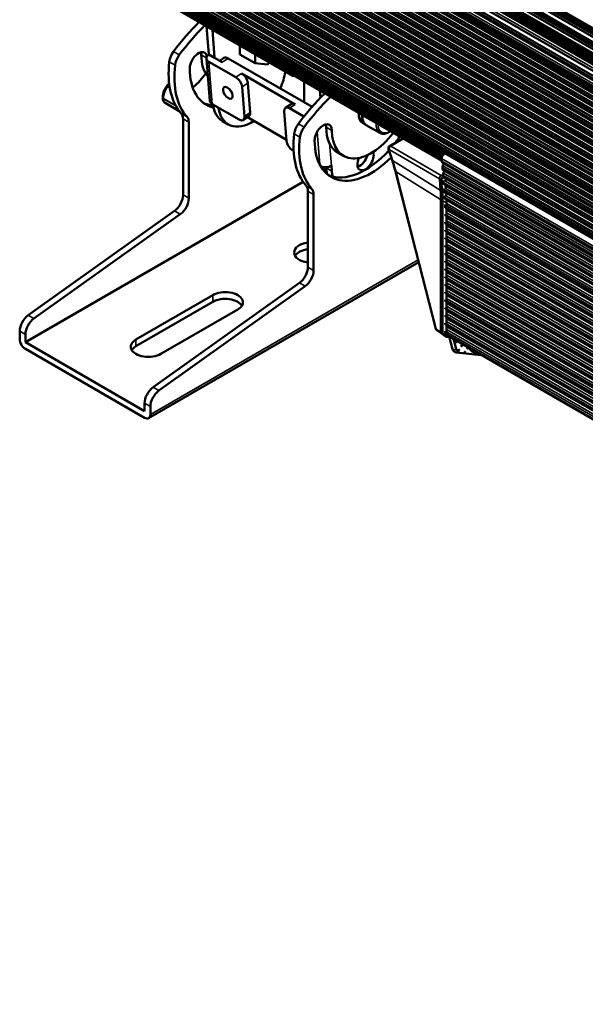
# Paper-space layout 'Sheet_1' of a CAD drawing. Header units: millimetres. Extents: x 0 to 118, y 0 to 118.
# Tile 66 of 206: x 13 to 21, y 83 to 97. Entities that reach past the tile are written whole.
import ezdxf

# ---------------------------------------------------------------- set-up
doc = ezdxf.new("R2010")
doc.units = ezdxf.units.MM
doc.layers.add('Visible (ANSI)', color=7, linetype='Continuous', lineweight=50)
doc.layers.add('Visible Narrow (ANSI)', color=7, linetype='Continuous', lineweight=35)

psp = doc.layouts.new('Sheet_1')

# ---------------------------------------------------------------- linework, layer by layer
at = {"layer": 'Visible (ANSI)'}
for p, q in [((12.66105, 101.60569), (39.96347, 85.84264)), ((39.96416, 85.84883), (12.67163, 101.60618)), ((39.96764, 85.87896), (12.69947, 101.62225)), ((12.71672, 101.63784), (39.97056, 85.90283)), ((12.65148, 101.57273), (39.95961, 85.80638)), ((39.94943, 85.69038), (12.67121, 101.43947)), ((39.95063, 85.70629), (12.68558, 101.44777)), ((12.7028, 101.462), (39.95248, 85.72939)), ((39.95306, 85.73622), (12.709, 101.46558)), ((12.64285, 101.39995), (39.94585, 85.63656)), ((12.65411, 101.43381), (39.94836, 85.67546)), ((39.94248, 85.57058), (12.7028, 101.29742)), ((12.64285, 101.23537), (39.93965, 85.47555)), ((39.9407, 85.52103), (12.66269, 101.27015)), ((12.68335, 101.15334), (39.93915, 85.4172)), ((12.68937, 101.28583), (39.94172, 85.55155)), ((39.93915, 85.32834), (12.63055, 101.09496)), ((12.64062, 101.01594), (39.93915, 85.2551)), ((12.63055, 100.98245), (39.93915, 85.21583)), ((39.93915, 85.10332), (12.63055, 100.86994)), ((12.68335, 100.92833), (39.93915, 85.19218)), ((39.93915, 85.00301), (12.69852, 100.73039)), ((39.93928, 84.9142), (12.64579, 100.67211)), ((12.65582, 100.70541), (39.93915, 84.95374)), ((12.66939, 100.60506), (39.94076, 84.8603)), ((39.93934, 84.91036), (12.71207, 100.63004)), ((39.943, 84.81952), (12.65933, 100.57175)), ((39.95334, 84.71387), (12.66905, 100.46646)), ((12.6791, 100.49977), (39.94851, 84.75615)), ((39.94381, 84.8081), (12.72178, 100.52474)), ((39.96698, 84.5957), (12.68183, 100.34879)), ((12.69188, 100.3821), (39.9621, 84.63802)), ((12.73456, 100.40708), (39.95601, 84.69077)), ((39.98091, 84.47512), (12.69572, 100.22823)), ((12.70578, 100.26154), (39.97602, 84.51744)), ((39.96993, 84.57019), (12.74846, 100.28652)), ((12.76235, 100.16595), (39.98385, 84.44961)), ((39.99483, 84.35455), (12.70961, 100.10767)), ((12.71967, 100.14098), (39.98994, 84.39686)), ((12.73328, 100.02026), (40.00391, 84.27594)), ((39.99781, 84.32869), (12.77596, 100.04523)), ((40.00879, 84.23362), (12.72323, 99.98695)), ((12.7469, 99.89954), (40.01787, 84.15501)), ((40.01178, 84.20777), (12.78958, 99.92451)), ((40.02276, 84.1127), (12.73684, 99.86623)), ((40.03675, 83.99153), (12.75039, 99.74531)), ((12.76075, 99.77879), (40.0318, 84.03433)), ((40.02577, 84.08659), (12.80312, 99.80359)), ((40.05068, 83.87085), (12.76407, 99.62479)), ((12.77413, 99.65809), (40.0458, 83.91317)), ((40.0397, 83.96592), (12.81681, 99.68307)), ((40.06464, 83.74993), (12.77769, 99.50406)), ((12.78774, 99.53737), (40.05976, 83.79224)), ((40.05367, 83.845), (12.83042, 99.56235)), ((12.84598, 99.44275), (40.06735, 83.72649)), ((40.07833, 83.63142), (12.79325, 99.38447)), ((12.80331, 99.41778), (40.07344, 83.67373)), ((12.81443, 99.30365), (40.08677, 83.55833)), ((40.08068, 83.61109), (12.8571, 99.32862)), ((40.09165, 83.51602), (12.80437, 99.27034)), ((12.87485, 99.17197), (40.09879, 83.45422)), ((40.10977, 83.35916), (12.82212, 99.11369)), ((12.83217, 99.147), (40.10488, 83.40147)), ((12.84413, 99.04139), (40.11709, 83.29571)), ((12.8868, 99.06636), (40.111, 83.34846)), ((40.12198, 83.2534), (12.83407, 99.00808)), ((40.13419, 83.14765), (12.84603, 98.90248)), ((12.85609, 98.93579), (40.1293, 83.18997)), ((12.89877, 98.96076), (40.12321, 83.24272)), ((40.14814, 83.0268), (12.85971, 98.78179)), ((12.86976, 98.8151), (40.14326, 83.06912)), ((12.91244, 98.84007), (40.13717, 83.12187)), ((12.9244, 98.73447), (40.14938, 83.01612)), ((40.16035, 82.92106), (12.87167, 98.67619)), ((12.88173, 98.7095), (40.15547, 82.96337)), ((12.89369, 98.60389), (40.16768, 82.85763)), ((40.16159, 82.91038), (12.93637, 98.62887)), ((40.17256, 82.81531), (12.88363, 98.57059)), ((40.17298, 82.81172), (12.98624, 98.50798)), ((40.17304, 82.81118), (13.07707, 98.45504)), ((40.17607, 82.78563), (13.07032, 98.43514)), ((18.79288, 95.09926), (13.07048, 98.40309)), ((18.76011, 95.08604), (13.07065, 98.37085)), ((18.74419, 95.06329), (13.07082, 98.33881)), ((18.73715, 95.03539), (13.07098, 98.30675)), ((40.1772, 82.77683), (13.07724, 98.42299)), ((18.77971, 95.09873), (13.0774, 98.39096)), ((18.75538, 95.08085), (13.07757, 98.35894)), ((18.74147, 95.05688), (13.07774, 98.32684)), ((13.07595, 98.2663), (18.74009, 94.99611)), ((13.07706, 98.29617), (18.73756, 95.02808)), ((16.57808, 96.22818), (13.37661, 98.07655)), ((15.33221, 96.94748), (15.36458, 96.53889)), ((15.4481, 96.49067), (15.41572, 96.89926)), ((15.81121, 96.54088), (15.81121, 96.67093)), ((15.33036, 96.48134), (15.37888, 95.86889)), ((15.36458, 96.53889), (15.4481, 96.49067)), ((15.4481, 96.49067), (15.55945, 96.42638)), ((15.52289, 96.44749), (15.58363, 96.48869)), ((15.64265, 96.48282), (16.85938, 95.78034)), ((16.03393, 96.4123), (15.81121, 96.54088)), ((16.03393, 96.4123), (16.03393, 96.54235)), ((15.3649, 96.43423), (15.75464, 96.20921)), ((16.21488, 96.39613), (16.03393, 96.4123)), ((16.23779, 96.42464), (16.21488, 96.39613)), ((15.83784, 96.26565), (16.61733, 95.81561)), ((16.574, 96.27729), (16.574, 96.27716)), ((16.574, 96.2467), (16.574, 96.23719)), ((16.58792, 96.22916), (16.59616, 96.23391)), ((16.62254, 96.24914), (16.62264, 96.2492)), ((16.74382, 96.17924), (16.74382, 96.17912)), ((15.13039, 96.06209), (15.14223, 96.07158)), ((15.84544, 96.06913), (15.87941, 95.64041)), ((15.96261, 95.69685), (15.92864, 96.12557)), ((16.74382, 96.14866), (16.74382, 95.84706)), ((16.97082, 96.04818), (16.97083, 96.04805)), ((16.97336, 96.01613), (16.98151, 95.91327)), ((17.05434, 95.99984), (17.05433, 95.99997)), ((14.73028, 95.83769), (14.93389, 95.72014)), ((15.80317, 95.59676), (15.41343, 95.82178)), ((16.4751, 95.76505), (16.5583, 95.82149)), ((16.53413, 95.75917), (16.74161, 95.63939)), ((14.98997, 94.50453), (14.98997, 95.60524)), ((15.8622, 95.59089), (15.9454, 95.64733)), ((16.49047, 95.30443), (15.92294, 95.63209)), ((16.49186, 95.28681), (16.45789, 95.71552)), ((15.07349, 94.45631), (15.07349, 95.55702)), ((15.64507, 95.52615), (15.56156, 95.57436)), ((17.63198, 95.52374), (17.59022, 95.54785)), ((17.84077, 95.4032), (17.6459, 95.51571)), ((17.90704, 95.50766), (17.90718, 95.50745)), ((17.9243, 95.49757), (17.92427, 95.49771)), ((17.94406, 95.48616), (17.94417, 95.48622)), ((17.98471, 95.2134), (18.17422, 95.32281)), ((18.2006, 95.33804), (18.20071, 95.3381)), ((18.01885, 95.01079), (17.96703, 95.1669)), ((16.59274, 95.14091), (16.58266, 95.14673)), ((17.23112, 95.11873), (17.31463, 95.07052)), ((18.73728, 95.03156), (18.74062, 94.98943)), ((34.38631, 86.09695), (18.79655, 95.0977)), ((17.06323, 94.88354), (17.0246, 94.86124)), ((17.06144, 94.9045), (17.06215, 94.89553)), ((17.14566, 94.84731), (17.13912, 94.92993)), ((18.74062, 94.98943), (34.33038, 85.98868)), ((18.74911, 94.88225), (18.74787, 94.89796)), ((34.33834, 85.97433), (18.74858, 94.97508)), ((18.74911, 94.88225), (34.33887, 85.8815)), ((18.65091, 92.56596), (18.06784, 94.84371)), ((18.7576, 94.77507), (18.75636, 94.79078)), ((34.34683, 85.86715), (18.75707, 94.8679)), ((18.7576, 94.77507), (34.34736, 85.77432)), ((34.35532, 85.75997), (18.76556, 94.76072)), ((16.73132, 94.69191), (12.70718, 92.36858)), ((18.73277, 94.72106), (18.7457, 94.55781)), ((18.7661, 94.66789), (18.76485, 94.6836)), ((18.7661, 94.66789), (34.35585, 85.66714)), ((18.79656, 94.58642), (18.79206, 94.64329)), ((34.34285, 85.6649), (18.79354, 94.64229)), ((16.79949, 93.4598), (16.79949, 94.56051)), ((16.88301, 93.41158), (16.88301, 94.51229)), ((18.77459, 94.56072), (18.77334, 94.57642)), ((18.77459, 94.56072), (34.36434, 85.55997)), ((18.80138, 94.52567), (18.80055, 94.53611)), ((34.35134, 85.55772), (18.80203, 94.53512)), ((18.751, 94.42079), (18.751, 92.50027)), ((18.78719, 94.3165), (18.78719, 94.33151)), ((18.80668, 94.38864), (18.80668, 94.35217)), ((18.80668, 94.32026), (18.80668, 92.46813)), ((34.35698, 85.45219), (18.81053, 94.42794)), ((14.86704, 94.27392), (12.7466, 92.76163)), ((12.83011, 92.71341), (14.95055, 94.22571)), ((18.78719, 94.20399), (18.78719, 94.22006)), ((34.35746, 85.31368), (18.81483, 94.28722)), ((34.35746, 85.20117), (18.81483, 94.17471)), ((18.78719, 94.09148), (18.78719, 94.10755)), ((34.35746, 85.08866), (18.81483, 94.0622)), ((18.78719, 93.97897), (18.78719, 93.99504)), ((18.78719, 93.86646), (18.78719, 93.88253)), ((34.35746, 84.97615), (18.81483, 93.94969)), ((18.78719, 93.75395), (18.78719, 93.77002)), ((34.35746, 84.86364), (18.81483, 93.83718)), ((18.78719, 93.64144), (18.78719, 93.65751)), ((34.35746, 84.75114), (18.81483, 93.72468)), ((34.35746, 84.63863), (18.81483, 93.61217)), ((14.49225, 91.26978), (18.40451, 93.52852)), ((18.78719, 93.52893), (18.78719, 93.545)), ((34.35746, 84.52612), (18.81483, 93.49966)), ((18.78719, 93.41642), (18.78719, 93.43249)), ((18.78719, 93.30391), (18.78719, 93.31998)), ((34.35746, 84.41361), (18.81483, 93.38715)), ((16.67656, 93.22919), (14.55612, 91.7169)), ((14.63964, 91.66868), (16.76008, 93.18098)), ((18.78719, 93.1914), (18.78719, 93.20747)), ((34.35746, 84.3011), (18.81483, 93.27464)), ((34.35746, 84.18859), (18.81483, 93.16213)), ((14.30792, 92.40876), (15.42147, 93.05167)), ((18.78719, 93.07889), (18.78719, 93.09497)), ((34.35746, 84.07608), (18.81483, 93.04962)), ((14.30792, 92.31232), (15.42147, 92.95523)), ((18.78719, 92.96638), (18.78719, 92.98246)), ((34.35746, 83.96357), (18.81483, 92.93711)), ((15.78338, 92.84272), (14.66982, 92.19981)), ((18.78719, 92.85387), (18.78719, 92.86995)), ((18.78719, 92.74136), (18.78719, 92.75744)), ((34.35746, 83.85106), (18.81483, 92.8246)), ((18.78719, 92.62886), (18.78719, 92.64493)), ((34.35746, 83.73855), (18.81483, 92.71209)), ((34.35746, 83.62604), (18.81483, 92.59958)), ((12.62367, 92.41679), (12.62367, 92.53103)), ((12.70718, 92.36858), (12.70718, 92.48281)), ((18.66734, 92.54288), (18.73028, 92.50129)), ((18.75915, 92.48225), (18.81483, 92.4501)), ((18.78719, 92.50027), (18.78719, 92.53242)), ((34.35746, 83.49746), (18.81483, 92.471)), ((18.83451, 92.45205), (18.84108, 92.45584)), ((14.43319, 91.37206), (12.70718, 92.36858)), ((18.89693, 92.26932), (18.85311, 92.43464)), ((18.95186, 92.26069), (18.91081, 92.41558)), ((18.95259, 92.37002), (18.95338, 92.36989)), ((18.95485, 92.38441), (18.95564, 92.38429)), ((19.02502, 92.31232), (19.0258, 92.3122)), ((19.02728, 92.32671), (19.02806, 92.32659)), ((12.70718, 92.27214), (14.43319, 91.27563)), ((18.99536, 92.21492), (18.94042, 92.22354)), ((18.98418, 92.24839), (18.98497, 92.24827)), ((18.98645, 92.26278), (18.98723, 92.26266)), ((19.30877, 92.18162), (18.9975, 92.21463)), ((19.07139, 92.21729), (19.07217, 92.21717)), ((19.07365, 92.23168), (19.07444, 92.23156)), ((19.11086, 92.27909), (19.11165, 92.27897)), ((19.11312, 92.29348), (19.11391, 92.29336)), ((14.43319, 91.37206), (14.43319, 91.4863)), ((14.51671, 91.32385), (14.51671, 91.43808))]:
    psp.add_line(p, q, dxfattribs=at)
for centre, start, end in [((18.0044, 95.1793), 120, 198.362183), ((18.68905, 92.57573), 194.358662, 236.538708), ((18.75199, 92.53413), 236.538708, 269.218171)]:
    psp.add_arc(centre, 0.03937, start, end, dxfattribs=at)
for centre, major_axis, ratio, start_param, end_param in [((15.82513, 95.44081), (-1.24857, -2.16259), 0.57735027, 4.27472282, 4.51029841), ((15.90865, 95.39259), (1.24857, 2.16259), 0.57735027, 1.13313017, 1.36870575), ((15.21268, 96.41238), (0.08858, 0.15343), 0.57735027, 5.66970688, 8.6393798), ((14.92925, 96.49118), (-0.09843, -0.17048), 0.57735027, 4.51029841, 5.35757936), ((15.01277, 96.44296), (0.09843, 0.17048), 0.57735027, 1.36870575, 2.21598671), ((15.12916, 96.4606), (-0.08858, -0.15343), 0.57735027, 2.35619449, 2.65070998), ((15.82513, 96.86242), (-0.40354, -0.69896), 0.57735027, 5.49778714, 6.08774017), ((15.4481, 96.49067), (-0.11774, -0.00933), 0.62547267, 5.45017559, 7.02097192), ((15.64993, 96.39095), (-0.06631, 0.09774), 0.52483389, 5.45780059, 6.28318531), ((15.82513, 96.86242), (-0.73819, -1.27858), 0.57735027, 5.35757936, 6.10097855), ((15.90865, 96.8142), (-0.73819, -1.27858), 0.57735027, 5.35757936, 6.10097855), ((15.90865, 96.8142), (-0.58071, -1.00582), 0.57735027, 5.49778714, 6.44866051), ((15.06267, 96.49899), (0.29528, 0.51143), 0.57735027, 4.11868995, 4.58733111), ((15.76192, 96.11734), (0.06631, -0.09774), 0.52483389, 0.74541161, 2.31620793), ((15.84512, 96.17378), (-0.06631, 0.09774), 0.52483389, 3.88700426, 5.45780059), ((15.99217, 96.12733), (-0.34709, -0.60118), 0.57735027, 1.76373365, 2.15055992), ((16.58792, 96.24523), (-0.00984, -0.01705), 0.57735027, 5.49778714, 7.06858347), ((14.77649, 96.04407), (-0.03176, 0.02326), 0.59745732, 6.28316157, 6.2831744), ((15.72291, 96.03979), (-0.05525, 0.08145), 0.52483389, 1.33838241, 1.80321024), ((14.73493, 95.91856), (-0.03937, 0.00008), 0.57597444, 6.28317247, 6.28318529), ((14.73493, 95.91489), (-0.03937, -0.00008), 0.57872282, 6.28318509, 6.28319736), ((17.63466, 94.39608), (-1.24857, -2.16259), 0.57735027, 4.26852253, 4.51029841), ((17.71818, 94.34786), (1.24857, 2.16259), 0.57735027, 1.12692988, 1.36870575), ((17.63466, 94.39608), (-1.24857, -2.16259), 0.57735027, 4.25674474, 4.25679222), ((17.71818, 94.34786), (1.24857, 2.16259), 0.57735027, 1.11515208, 1.11519956), ((15.00667, 95.84177), (-0.07087, -0.12274), 0.57735027, 5.79226048, 6.254429), ((15.82513, 96.86242), (-0.58071, -1.00582), 0.57735027, 0.07197128, 0.27562902), ((15.49663, 95.87822), (-0.11774, -0.00933), 0.62547267, 0, 0.73778661), ((15.90865, 96.17555), (-0.34709, -0.60118), 0.57735027, 5.63640831, 6.28318531), ((15.99217, 96.12733), (-0.34709, -0.60118), 0.57735027, 5.63640831, 7.12287483), ((16.54141, 95.66731), (-0.06631, 0.09774), 0.52483389, 5.45780059, 7.02859691), ((16.62461, 95.72375), (-0.06631, 0.09774), 0.52483389, 5.45780059, 6.28318531), ((14.85077, 95.52487), (0.09843, 0.17048), 0.57735027, 5.49778714, 6.10097855), ((14.93429, 95.47666), (0.09843, 0.17048), 0.57735027, 5.49778714, 6.10097855), ((15.79589, 95.68863), (0.06631, -0.09774), 0.52483389, 5.45780059, 7.02859691), ((15.87909, 95.74507), (0.06631, -0.09774), 0.52483389, 0, 0.74541161), ((17.71818, 95.76947), (-0.12795, -0.22162), 0.57735027, 5.38179976, 6.28318531), ((17.71818, 95.76947), (-0.12795, -0.22162), 0.57735027, 5.25576121, 5.25624734), ((17.75993, 95.74536), (-0.12795, -0.22162), 0.57735027, 5.38179976, 6.33565912), ((17.75993, 95.74536), (0.12795, 0.22162), 0.57735027, 2.11416856, 2.11465469), ((16.73878, 95.44645), (-0.09843, -0.17048), 0.57735027, 4.51029841, 5.35757936), ((16.82229, 95.39823), (0.09843, 0.17048), 0.57735027, 1.36870575, 2.21598671), ((17.0222, 95.36765), (0.08858, 0.15343), 0.57735027, 5.49778714, 8.6393798), ((17.00707, 95.59059), (-0.11774, -0.00933), 0.62547267, 1.80395753, 1.97486397), ((16.93869, 95.41587), (-0.08858, -0.15343), 0.57735027, 2.35619449, 2.65070998), ((17.63466, 95.81769), (-0.40354, -0.69896), 0.57735027, 5.49778714, 6.28318531), ((17.63466, 95.81769), (-0.73819, -1.27858), 0.57735027, 5.35757936, 6.10097855), ((17.71818, 95.76947), (-0.73819, -1.27858), 0.57735027, 5.35757936, 6.10097855), ((17.71818, 95.76947), (-0.40354, -0.69896), 0.57735027, 5.49778714, 7.65593806), ((17.71818, 95.76947), (-0.40354, -0.69896), 0.57735027, 1.40598439, 1.40611812), ((17.63466, 95.81769), (-0.58071, -1.00582), 0.57735027, 1.33951196, 1.43364108), ((17.63466, 95.17904), (-0.34709, -0.60118), 0.57735027, 2.11900612, 2.17486796), ((17.63466, 95.17904), (-0.34709, -0.60118), 0.57735027, 2.22181703, 2.22200985), ((17.63466, 95.81769), (-0.58071, -1.00582), 0.57735027, 1.45653533, 1.4566276), ((16.57538, 95.23859), (-0.06631, 0.09774), 0.52483389, 0.74541161, 2.31620793), ((17.71818, 95.76947), (-0.58071, -1.00582), 0.57735027, 5.49778714, 7.42730632), ((17.63466, 95.81769), (-0.58071, -1.00582), 0.57735027, 0.07197128, 1.21001921), ((17.63466, 95.01405), (-0.08366, -0.14491), 0.57735027, 4.8602646, 9.00584691), ((17.55114, 95.06227), (-0.08366, -0.14491), 0.57735027, 0.52259932, 2.01968104), ((18.77195, 95.05508), (0.02461, 0.04262), 0.57735027, 0, 2.44346095), ((17.0556, 94.97815), (0.11774, 0.00933), 0.62547267, 4.04905647, 5.45017559), ((17.55114, 95.22725), (-0.34709, -0.60118), 0.57735027, 5.58505361, 5.75979614), ((18.76826, 95.00918), (-0.01969, -0.0341), 0.57735027, 5.61584489, 6.28318531), ((18.7756, 94.91677), (-0.01969, -0.0341), 0.57735027, 4.73036929, 5.58505361), ((18.77676, 94.902), (-0.01969, -0.0341), 0.57735027, 5.61584489, 6.28318531), ((18.73553, 94.93827), (0.01969, 0.0341), 0.57735027, 4.7303693, 6.06111357), ((17.63466, 95.17904), (0.34709, 0.60118), 0.57735027, 2.44346095, 2.59338287), ((18.7605, 94.73987), (-0.01969, -0.0341), 0.57735027, 4.00157542, 5.58505361), ((18.78409, 94.80959), (-0.01969, -0.0341), 0.57735027, 4.73036929, 5.58505361), ((18.78525, 94.79482), (-0.01969, -0.0341), 0.57735027, 5.61584489, 6.28318531), ((18.74402, 94.83109), (0.01969, 0.0341), 0.57735027, 4.73036929, 6.06111357), ((18.75251, 94.72391), (0.01969, 0.0341), 0.57735027, 5.35219063, 6.06111357), ((16.6603, 94.48014), (0.09843, 0.17048), 0.57735027, 5.49778714, 6.10097855), ((16.74382, 94.43193), (0.09843, 0.17048), 0.57735027, 5.49778714, 6.10097855), ((18.79258, 94.70241), (-0.01969, -0.0341), 0.57735027, 4.94053527, 5.58505361), ((18.79374, 94.68764), (-0.01969, -0.0341), 0.57735027, 5.61584489, 6.20462339), ((18.80108, 94.59524), (-0.01969, -0.0341), 0.57735027, 4.9663006, 5.58505361), ((18.81618, 94.70773), (0.01969, 0.0341), 0.57735027, 1.42573378, 2.26880787), ((14.85077, 94.42416), (-0.09843, -0.17048), 0.57735027, 0.90250691, 2.35619449), ((14.93429, 94.37594), (0.09843, 0.17048), 0.57735027, 4.04409956, 5.49778714), ((17.35905, 93.61715), (-0.98425, -1.70477), 0.57735027, 2.35619449, 2.44346095), ((18.80223, 94.58046), (-0.01969, -0.0341), 0.57735027, 5.61584489, 6.20462339), ((18.80957, 94.48806), (-0.01969, -0.0341), 0.57735027, 5.00911126, 5.5850121), ((17.39525, 93.52788), (-0.98425, -1.70477), 0.57735027, 2.43430381, 2.44392152), ((18.81072, 94.47328), (-0.01969, -0.0341), 0.57735027, 5.58561111, 6.02565722), ((17.41473, 93.58501), (0.98425, 1.70477), 0.57735027, 5.55401878, 5.58505361), ((18.81482, 94.37542), (-0.01969, -0.0341), 0.57735027, 5.37470794, 5.50891331), ((17.39525, 93.52788), (0.98425, 1.70477), 0.57735027, 5.49778714, 5.51495745), ((17.41473, 93.58501), (0.98425, 1.70477), 0.57735027, 5.49778714, 5.52492266), ((16.85517, 93.67047), (-0.25591, 0), 0.57735027, 4.93171447, 7.63465615), ((16.85517, 93.57403), (-0.25591, 0), 0.57735027, 4.93171447, 5.95073836), ((16.6603, 93.37943), (-0.09843, -0.17048), 0.57735027, 0.90250691, 2.35619449), ((16.74382, 93.33121), (0.09843, 0.17048), 0.57735027, 4.04409956, 5.49778714), ((15.60242, 92.94719), (0.25591, 0), 0.57735027, 5.49778714, 8.6393798), ((15.60242, 92.85076), (0.25591, 0), 0.57735027, 0.33244695, 2.35619449), ((12.76286, 92.61139), (-0.09843, -0.17048), 0.57735027, 4.04409956, 5.49778714), ((12.84638, 92.56318), (0.09843, 0.17048), 0.57735027, 0.90250691, 2.35619449), ((18.77884, 92.51635), (-0.01969, -0.0341), 0.57735027, 5.49778714, 6.28318531), ((18.83451, 92.4842), (-0.01969, -0.0341), 0.57735027, 5.49778714, 7.06858347), ((18.90882, 92.46666), (-0.01222, -0.07779), 0.73999721, 5.03612599, 5.24927454), ((12.70718, 92.36858), (-0.05906, 0.10229), 0.57735027, 0.78539816, 2.35619449), ((14.48887, 92.30428), (-0.25591, 0), 0.57735027, 5.49778714, 8.6393798), ((14.48887, 92.20785), (-0.25591, 0), 0.57735027, 5.49778714, 5.95073836), ((18.95372, 92.37721), (0.00113, 0.0072), 0.73999721, 0, 3.14159265), ((19.02615, 92.31952), (0.00113, 0.0072), 0.73999721, 0, 3.14159265), ((18.95264, 92.30133), (-0.01222, -0.07779), 0.73999721, 5.24927454, 6.28318531), ((19.00758, 92.2927), (-0.01222, -0.07779), 0.73999721, 5.24927454, 6.3202918), ((18.98531, 92.25559), (0.00113, 0.0072), 0.73999721, 0, 3.14159265), ((19.07252, 92.22449), (0.00113, 0.0072), 0.73999721, 0, 3.14159265), ((19.11199, 92.28629), (0.00113, 0.0072), 0.73999721, 0, 3.14159265), ((19.36168, 92.59164), (-0.06415, -0.40838), 0.73999721, 5.66354579, 6.3202918), ((19.36168, 92.59164), (-0.06415, -0.40838), 0.73999721, 0.03710649, 0.06409347), ((14.57239, 91.56666), (-0.09843, -0.17048), 0.57735027, 4.04409956, 5.49778714), ((14.6559, 91.51845), (0.09843, 0.17048), 0.57735027, 0.90250691, 2.35619449), ((14.43319, 91.37206), (0.05906, -0.10229), 0.57735027, 5.49778714, 7.06858347)]:
    psp.add_ellipse(centre, major_axis=major_axis, ratio=ratio, start_param=start_param, end_param=end_param, dxfattribs=at)
psp.add_ellipse((15.63971, 95.98335), major_axis=(0.05525, -0.08145), ratio=0.52483389, dxfattribs=at)
for points, knots in [([(14.69555, 95.91864), (14.69558, 95.93289), (14.69737, 95.9484), (14.70352, 95.97802), (14.7077, 95.99247), (14.71762, 96.01931), (14.7234, 96.03207), (14.7344, 96.05213), (14.73943, 96.0601), (14.74473, 96.06734)], [0, 0, 0, 0, 0.123664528, 0.123664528, 0.235352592, 0.235352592, 0.342704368, 0.342704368, 0.421834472, 0.421834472, 0.421834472, 0.421834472]), ([(14.74473, 96.06734), (14.7521, 96.0774), (14.75957, 96.08743), (14.77406, 96.10656), (14.78106, 96.11566), (14.78814, 96.12474)], [2.8641107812, 2.8641107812, 2.8641107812, 2.8641107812, 2.8793131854, 2.8793131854, 2.8931904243, 2.8931904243, 2.8931904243, 2.8931904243]), ([(14.69555, 95.91864), (14.69555, 95.91839), (14.69555, 95.91813), (14.69555, 95.91762), (14.69555, 95.91736), (14.69555, 95.91685), (14.69555, 95.9166), (14.69555, 95.91609), (14.69555, 95.91583), (14.69555, 95.91532), (14.69555, 95.91506), (14.69555, 95.91481)], [3.13921248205, 3.13921248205, 3.13921248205, 3.13921248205, 3.14016455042, 3.14016455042, 3.14111661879, 3.14111661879, 3.14206868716, 3.14206868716, 3.14302075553, 3.14302075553, 3.14397282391, 3.14397282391, 3.14397282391, 3.14397282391]), ([(14.73028, 95.83769), (14.72386, 95.84139), (14.71823, 95.84639), (14.70901, 95.85785), (14.70541, 95.86445), (14.69922, 95.88038), (14.69719, 95.89013), (14.69578, 95.90508), (14.69557, 95.90988), (14.69555, 95.91481)], [0, 0, 0, 0, 0.068614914, 0.068614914, 0.140335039, 0.140335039, 0.234415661, 0.234415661, 0.277227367, 0.277227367, 0.277227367, 0.277227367]), ([(17.6459, 95.51571), (17.63217, 95.52363), (17.62045, 95.53492), (17.60165, 95.5632), (17.59492, 95.58051), (17.5872, 95.61862), (17.58623, 95.63948), (17.58796, 95.66129)], [5.497787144, 5.497787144, 5.497787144, 5.497787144, 5.776756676, 5.776756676, 6.076761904, 6.076761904, 6.378764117, 6.378764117, 6.378764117, 6.378764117]), ([(17.99582, 95.42581), (17.97765, 95.41331), (17.95896, 95.40367), (17.92026, 95.39079), (17.9002, 95.38811), (17.8668, 95.39176), (17.85302, 95.39612), (17.84077, 95.4032)], [4.616810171, 4.616810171, 4.616810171, 4.616810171, 4.9211639, 4.9211639, 5.248826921, 5.248826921, 5.497787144, 5.497787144, 5.497787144, 5.497787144]), ([(18.96139, 92.37904), (18.96159, 92.37829), (18.96166, 92.37756), (18.9616, 92.37606), (18.96145, 92.3753), (18.9609, 92.37381), (18.9605, 92.37307), (18.95941, 92.37177), (18.95877, 92.3712), (18.95729, 92.37036), (18.95651, 92.37006), (18.95493, 92.36979), (18.95414, 92.36977), (18.95338, 92.36989)], [3.14158513, 3.14158513, 3.14158513, 3.14158513, 3.52256099, 3.52256099, 3.94409887, 3.94409887, 4.36167493, 4.36167493, 4.71622482, 4.71622482, 5.00380889, 5.00380889, 5.24927454, 5.24927454, 5.24927454, 5.24927454]), ([(18.95564, 92.38429), (18.95628, 92.38418), (18.95691, 92.38399), (18.95806, 92.38346), (18.95858, 92.38313), (18.95948, 92.38238), (18.95986, 92.38198), (18.96048, 92.38114), (18.96074, 92.38072), (18.96113, 92.37987), (18.96128, 92.37946), (18.96139, 92.37904)], [2.10768188, 2.10768188, 2.10768188, 2.10768188, 2.31446253, 2.31446253, 2.52124318, 2.52124318, 2.72802383, 2.72802383, 2.93480448, 2.93480448, 3.14158513, 3.14158513, 3.14158513, 3.14158513]), ([(19.03382, 92.32135), (19.03402, 92.32059), (19.03409, 92.31986), (19.03403, 92.31837), (19.03388, 92.3176), (19.03333, 92.31611), (19.03293, 92.31537), (19.03184, 92.31408), (19.0312, 92.31351), (19.02972, 92.31267), (19.02894, 92.31237), (19.02735, 92.31209), (19.02657, 92.31208), (19.0258, 92.3122)], [3.14158513, 3.14158513, 3.14158513, 3.14158513, 3.52256099, 3.52256099, 3.94409887, 3.94409887, 4.36167493, 4.36167493, 4.71622482, 4.71622482, 5.00380889, 5.00380889, 5.24927454, 5.24927454, 5.24927454, 5.24927454]), ([(19.02806, 92.32659), (19.02871, 92.32649), (19.02934, 92.3263), (19.03049, 92.32577), (19.03101, 92.32543), (19.0319, 92.32469), (19.03228, 92.32428), (19.03291, 92.32345), (19.03316, 92.32302), (19.03356, 92.32218), (19.03371, 92.32176), (19.03382, 92.32135)], [2.10768188, 2.10768188, 2.10768188, 2.10768188, 2.31446253, 2.31446253, 2.52124318, 2.52124318, 2.72802383, 2.72802383, 2.93480448, 2.93480448, 3.14158512, 3.14158512, 3.14158512, 3.14158512]), ([(18.99299, 92.25742), (18.99319, 92.25666), (18.99326, 92.25593), (18.9932, 92.25443), (18.99305, 92.25367), (18.99249, 92.25218), (18.99209, 92.25144), (18.99101, 92.25014), (18.99037, 92.24957), (18.98889, 92.24873), (18.98811, 92.24843), (18.98652, 92.24816), (18.98574, 92.24815), (18.98497, 92.24827)], [3.14158512, 3.14158512, 3.14158512, 3.14158512, 3.52256099, 3.52256099, 3.94409887, 3.94409887, 4.36167493, 4.36167493, 4.71622481, 4.71622481, 5.00380888, 5.00380888, 5.24927454, 5.24927454, 5.24927454, 5.24927454]), ([(18.98723, 92.26266), (18.98788, 92.26256), (18.98851, 92.26236), (18.98966, 92.26183), (18.99017, 92.2615), (18.99107, 92.26075), (18.99145, 92.26035), (18.99208, 92.25952), (18.99233, 92.25909), (18.99273, 92.25825), (18.99288, 92.25783), (18.99299, 92.25742)], [2.10768188, 2.10768188, 2.10768188, 2.10768188, 2.31446253, 2.31446253, 2.52124318, 2.52124318, 2.72802383, 2.72802383, 2.93480448, 2.93480448, 3.14158513, 3.14158513, 3.14158513, 3.14158513]), ([(19.08019, 92.22632), (19.08039, 92.22556), (19.08046, 92.22483), (19.0804, 92.22333), (19.08025, 92.22257), (19.0797, 92.22108), (19.0793, 92.22034), (19.07821, 92.21905), (19.07757, 92.21847), (19.07609, 92.21763), (19.07531, 92.21733), (19.07373, 92.21706), (19.07294, 92.21705), (19.07217, 92.21717)], [3.14158513, 3.14158513, 3.14158513, 3.14158513, 3.52256099, 3.52256099, 3.94409887, 3.94409887, 4.36167493, 4.36167493, 4.71622482, 4.71622482, 5.00380889, 5.00380889, 5.24927454, 5.24927454, 5.24927454, 5.24927454]), ([(19.07444, 92.23156), (19.07508, 92.23146), (19.07571, 92.23126), (19.07686, 92.23073), (19.07738, 92.2304), (19.07828, 92.22966), (19.07866, 92.22925), (19.07928, 92.22842), (19.07954, 92.22799), (19.07993, 92.22715), (19.08008, 92.22673), (19.08019, 92.22632)], [2.10768188, 2.10768188, 2.10768188, 2.10768188, 2.31446253, 2.31446253, 2.52124318, 2.52124318, 2.72802383, 2.72802383, 2.93480448, 2.93480448, 3.14158512, 3.14158512, 3.14158512, 3.14158512]), ([(19.11966, 92.28812), (19.11987, 92.28736), (19.11993, 92.28663), (19.11987, 92.28514), (19.11972, 92.28437), (19.11917, 92.28288), (19.11877, 92.28214), (19.11768, 92.28085), (19.11704, 92.28028), (19.11557, 92.27944), (19.11479, 92.27914), (19.1132, 92.27886), (19.11241, 92.27885), (19.11165, 92.27897)], [3.14158513, 3.14158513, 3.14158513, 3.14158513, 3.52256099, 3.52256099, 3.94409887, 3.94409887, 4.36167493, 4.36167493, 4.71622482, 4.71622482, 5.00380889, 5.00380889, 5.24927454, 5.24927454, 5.24927454, 5.24927454]), ([(19.11391, 92.29336), (19.11455, 92.29326), (19.11518, 92.29307), (19.11633, 92.29254), (19.11685, 92.2922), (19.11775, 92.29146), (19.11813, 92.29105), (19.11876, 92.29022), (19.11901, 92.28979), (19.11941, 92.28895), (19.11956, 92.28853), (19.11966, 92.28812)], [2.10768188, 2.10768188, 2.10768188, 2.10768188, 2.31446253, 2.31446253, 2.52124318, 2.52124318, 2.72802383, 2.72802383, 2.93480448, 2.93480448, 3.14158512, 3.14158512, 3.14158512, 3.14158512])]:
    psp.add_open_spline(points, degree=3, knots=knots, dxfattribs=at)
for points in [[(14.73028, 95.83769), (14.73028, 95.83769), (14.73028, 95.83769), (14.73028, 95.83769)], [(17.59162, 95.68964), (17.59163, 95.68968), (17.59163, 95.68971), (17.59164, 95.68975)], [(18.01863, 95.44323), (18.0186, 95.44321), (18.01857, 95.44318), (18.01854, 95.44316)], [(18.06784, 94.84371), (18.0533, 94.90048), (18.03695, 94.95627), (18.01885, 95.01079)]]:
    psp.add_open_spline(points, degree=3, dxfattribs=at)
at = {"layer": 'Visible Narrow (ANSI)'}
for p, q in [((12.67846, 101.6102), (39.965, 85.85631)), ((39.96584, 85.86359), (12.68306, 101.61531)), ((12.6947, 101.62203), (39.96731, 85.87618)), ((12.70629, 101.62628), (39.96854, 85.88641)), ((39.97132, 85.90885), (12.72245, 101.64115)), ((12.73335, 101.65764), (39.97407, 85.9302)), ((12.6951, 101.45242), (39.95139, 85.71599)), ((39.94861, 85.67902), (12.66169, 101.43313)), ((12.70837, 101.30706), (39.94303, 85.58312)), ((12.6475, 101.26433), (39.94032, 85.50697)), ((12.65226, 101.26675), (39.94045, 85.5119)), ((39.94049, 85.51363), (12.65563, 101.26655)), ((39.93915, 85.42332), (12.6936, 101.15356)), ((12.69708, 101.29048), (39.94207, 85.56058)), ((12.69851, 101.15643), (39.93917, 85.42903)), ((39.93927, 85.44446), (12.70744, 101.16676)), ((12.71235, 101.16963), (39.93932, 85.45014)), ((39.93937, 85.45554), (12.72143, 101.16982)), ((12.72635, 101.1727), (39.93944, 85.46121)), ((12.64053, 101.12837), (39.93915, 85.36749)), ((12.64053, 100.90335), (39.93915, 85.14247)), ((39.93915, 85.19831), (12.6936, 100.92854)), ((12.69851, 100.93141), (39.93915, 85.20402)), ((39.93915, 85.00914), (12.70877, 100.7306)), ((12.71368, 100.73348), (39.93915, 85.01485)), ((39.93915, 85.03033), (12.72262, 100.7438)), ((12.72753, 100.74668), (39.93915, 85.03605)), ((39.93915, 85.04148), (12.73661, 100.74687)), ((12.74152, 100.74975), (39.93915, 85.04719)), ((39.93915, 85.06267), (12.75045, 100.76007)), ((12.75537, 100.76295), (39.93915, 85.06838)), ((39.93915, 85.07382), (12.76445, 100.76313)), ((12.76936, 100.76601), (39.93915, 85.07953)), ((39.93915, 85.09501), (12.77829, 100.77633)), ((12.7832, 100.77921), (39.93915, 85.10072)), ((39.94335, 84.8145), (12.73203, 100.52496)), ((39.95525, 84.69734), (12.74481, 100.40729)), ((12.74972, 100.41017), (39.95454, 84.70346)), ((39.96917, 84.57676), (12.75871, 100.28673)), ((12.76362, 100.2896), (39.96846, 84.58288)), ((39.98309, 84.45618), (12.7726, 100.16617)), ((12.77751, 100.16904), (39.98239, 84.4623)), ((39.99706, 84.33526), (12.78621, 100.04544)), ((12.79112, 100.04832), (39.99635, 84.34138)), ((40.01102, 84.21433), (12.79983, 99.92472)), ((12.80474, 99.9276), (40.01031, 84.22045)), ((40.02501, 84.09316), (12.81337, 99.80381)), ((12.81828, 99.80668), (40.02431, 84.09928)), ((40.03895, 83.97249), (12.82706, 99.68328)), ((12.83197, 99.68616), (40.03824, 83.97861)), ((40.05291, 83.85156), (12.84067, 99.56256)), ((12.84558, 99.56543), (40.0522, 83.85769)), ((40.06659, 83.73305), (12.85623, 99.44296)), ((12.86115, 99.44584), (40.06589, 83.73917)), ((40.07992, 83.61765), (12.86735, 99.32883)), ((12.87226, 99.33171), (40.07921, 83.62377)), ((40.09803, 83.46079), (12.8851, 99.17218)), ((12.89001, 99.17506), (40.09732, 83.46691)), ((40.09541, 83.4835), (12.89895, 99.18538)), ((12.90386, 99.18826), (40.0947, 83.48962)), ((40.09403, 83.49544), (12.91294, 99.18845)), ((12.91785, 99.19132), (40.09332, 83.50156)), ((40.11024, 83.35503), (12.89705, 99.06657)), ((40.12245, 83.24929), (12.90902, 98.96097)), ((40.13641, 83.12844), (12.92269, 98.84028)), ((12.9276, 98.84316), (40.1357, 83.13456)), ((40.14862, 83.02269), (12.93465, 98.73468)), ((40.16083, 82.91695), (12.94662, 98.62908)), ((13.07442, 98.28606), (18.73852, 95.01589)), ((18.7381, 95.02124), (13.07625, 98.29011)), ((13.37253, 98.08556), (16.574, 96.23719)), ((14.9361, 96.53285), (14.85258, 96.58107)), ((15.33039, 96.48908), (15.25444, 96.53293)), ((15.64265, 96.48282), (15.55945, 96.42638)), ((14.87494, 96.38585), (14.79142, 96.43407)), ((15.3649, 96.43423), (15.41343, 95.82178)), ((15.75464, 96.20921), (15.83784, 96.26565)), ((14.77118, 96.07256), (14.79739, 96.05743)), ((15.14223, 96.07158), (15.12368, 96.08229)), ((15.92864, 96.12557), (15.84544, 96.06913)), ((14.70709, 95.90257), (14.8816, 95.80181)), ((14.88462, 95.79624), (14.70709, 95.89874)), ((16.61733, 95.81561), (16.53413, 95.75917)), ((15.04892, 95.63401), (14.96541, 95.68223)), ((15.07349, 95.55702), (14.98997, 95.60524)), ((15.87941, 95.64041), (15.96261, 95.69685)), ((16.66211, 95.53634), (16.74563, 95.48812)), ((17.06396, 95.4882), (17.14748, 95.43998)), ((16.60095, 95.38934), (16.68446, 95.34112)), ((16.97052, 94.94546), (16.93309, 95.41787)), ((18.1848, 95.31671), (18.00343, 95.21199)), ((18.21129, 95.332), (18.21118, 95.33194)), ((17.13912, 94.92993), (17.11397, 95.24732)), ((18.02753, 95.00496), (17.97571, 95.16106)), ((17.97571, 95.16106), (18.70505, 94.73719)), ((18.73277, 94.78811), (18.00343, 95.21199)), ((34.32704, 86.03081), (18.73728, 95.03156)), ((17.06215, 94.89553), (17.14566, 94.84731)), ((18.02753, 95.00496), (18.71789, 94.57513)), ((34.33762, 85.89721), (18.74787, 94.89796)), ((18.75556, 94.92752), (34.34532, 85.92677)), ((18.66026, 92.56022), (18.07718, 94.83797)), ((18.72319, 94.438), (18.07718, 94.83797)), ((18.71789, 94.57513), (18.70505, 94.73719)), ((18.73277, 94.78811), (18.75716, 94.8022)), ((34.34611, 85.79003), (18.75636, 94.79078)), ((18.76406, 94.82034), (34.35381, 85.81959)), ((16.77493, 94.6375), (16.85845, 94.58928)), ((18.76726, 94.70115), (18.73277, 94.72106)), ((34.35461, 85.68285), (18.76485, 94.6836)), ((18.79204, 94.70191), (34.34068, 85.7249)), ((18.80053, 94.59473), (34.34647, 85.61928)), ((14.98997, 94.50453), (15.07349, 94.45631)), ((16.88301, 94.51229), (16.79949, 94.56051)), ((18.7457, 94.55781), (18.80138, 94.52567)), ((34.3631, 85.57567), (18.77334, 94.57642)), ((18.78184, 94.46925), (34.37159, 85.4685)), ((18.78296, 94.45449), (34.3727, 85.45375)), ((18.80902, 94.48756), (34.35456, 85.51233)), ((18.72319, 92.51863), (18.72319, 94.438)), ((18.80668, 94.38864), (18.751, 94.42079)), ((18.78698, 94.359), (34.37673, 85.35825)), ((34.37694, 85.33077), (18.78719, 94.33151)), ((18.78719, 94.3165), (34.37694, 85.31575)), ((18.81589, 94.37765), (34.35746, 85.40472)), ((14.95055, 94.22571), (14.86704, 94.27392)), ((34.37694, 85.21931), (18.78719, 94.22006)), ((18.78719, 94.20399), (34.37694, 85.20324)), ((34.35746, 85.26555), (18.8161, 94.23836)), ((34.37694, 85.1068), (18.78719, 94.10755)), ((18.78719, 94.09148), (34.37694, 85.09073)), ((34.35746, 85.15304), (18.8161, 94.12585)), ((34.37694, 84.99429), (18.78719, 93.99504)), ((18.78719, 93.97897), (34.37694, 84.97822)), ((34.37694, 84.88178), (18.78719, 93.88253)), ((34.35746, 85.04053), (18.8161, 94.01334)), ((34.35746, 84.92802), (18.8161, 93.90083)), ((18.78719, 93.86646), (34.37694, 84.86571)), ((34.37694, 84.76927), (18.78719, 93.77002)), ((18.78719, 93.75395), (34.37694, 84.7532)), ((34.35746, 84.81552), (18.8161, 93.78832)), ((34.37694, 84.65676), (18.78719, 93.65751)), ((18.78719, 93.64144), (34.37694, 84.64069)), ((34.35746, 84.70301), (18.8161, 93.67581)), ((14.51671, 91.32385), (18.3956, 93.56332)), ((16.79949, 93.4598), (16.88301, 93.41158)), ((34.37694, 84.54425), (18.78719, 93.545)), ((18.78719, 93.52893), (34.37694, 84.52818)), ((34.35746, 84.5905), (18.8161, 93.5633)), ((34.35746, 84.47799), (18.8161, 93.45079)), ((34.37694, 84.43174), (18.78719, 93.43249)), ((18.78719, 93.41642), (34.37694, 84.41567)), ((34.37694, 84.31923), (18.78719, 93.31998)), ((34.35746, 84.36548), (18.8161, 93.33828)), ((16.76008, 93.18098), (16.67656, 93.22919)), ((18.78719, 93.30391), (34.37694, 84.30316)), ((34.37694, 84.20673), (18.78719, 93.20747)), ((18.78719, 93.1914), (34.37694, 84.19065)), ((34.35746, 84.25297), (18.8161, 93.22577)), ((15.42147, 92.95523), (15.42147, 93.05167)), ((34.37694, 84.09422), (18.78719, 93.09497)), ((18.78719, 93.07889), (34.37694, 84.07814)), ((34.35746, 84.14046), (18.8161, 93.11327)), ((34.37694, 83.98171), (18.78719, 92.98246)), ((18.78719, 92.96638), (34.37694, 83.96563)), ((34.35746, 84.02795), (18.8161, 93.00076)), ((34.35746, 83.91544), (18.8161, 92.88825)), ((12.7466, 92.76163), (12.83011, 92.71341)), ((34.37694, 83.8692), (18.78719, 92.86995)), ((18.78719, 92.85387), (34.37694, 83.85312)), ((34.37694, 83.75669), (18.78719, 92.75744)), ((18.78719, 92.74136), (34.37694, 83.74061)), ((34.35746, 83.80293), (18.8161, 92.77574)), ((34.37694, 83.64418), (18.78719, 92.64493)), ((18.78719, 92.62886), (34.37694, 83.62811)), ((34.35746, 83.69042), (18.8161, 92.66323)), ((12.70718, 92.48281), (12.62367, 92.53103)), ((18.72319, 92.51863), (18.66026, 92.56022)), ((18.751, 92.50027), (18.80668, 92.46813)), ((34.37694, 83.53167), (18.78719, 92.53242)), ((18.78719, 92.50027), (34.37694, 83.49952)), ((34.35746, 83.57791), (18.8161, 92.55072)), ((14.30792, 92.40876), (14.30792, 92.31232)), ((18.88703, 92.42931), (18.85311, 92.43464)), ((18.89693, 92.26932), (18.95186, 92.26069)), ((14.55612, 91.7169), (14.63964, 91.66868)), ((14.51671, 91.43808), (14.43319, 91.4863))]:
    psp.add_line(p, q, dxfattribs=at)
for centre, major_axis, ratio, start_param, end_param in [((14.77649, 96.04407), (-0.03176, 0.02327), 0.59745732, 5.27855469, 6.28318531), ((17.39738, 95.34757), (2.96692, 0.55227), 0.67677524, 2.50382816, 2.51760237), ((14.73492, 95.91856), (-0.03937, 0.00008), 0.57597444, 0, 0.78658542), ((14.73492, 95.91489), (-0.03937, -0.00008), 0.57872282, 0.00001228, 0.78420524), ((15.40306, 96.30247), (-0.49213, -0.85239), 0.57735027, 5.49540697, 5.50016731), ((17.77385, 95.73733), (-0.12795, -0.22162), 0.57735027, 5.38179976, 6.28318531), ((17.77385, 95.73733), (-0.12795, -0.22162), 0.57735027, 5.25576121, 5.25624734), ((17.96873, 95.62482), (-0.12795, -0.22162), 0.57735027, 5.38179976, 6.28318531), ((17.96873, 95.62482), (0.12795, 0.22162), 0.57735027, 2.11416856, 2.11465469), ((17.98265, 95.61678), (-0.11811, -0.20457), 0.57735027, 5.4496117, 7.11675891), ((17.98265, 95.61678), (-0.11811, -0.20457), 0.57735027, 5.30690867, 5.30745284), ((17.98265, 95.61678), (0.11811, 0.20457), 0.57735027, 4.11732512, 4.11786929), ((18.0044, 95.1793), (-0.03737, -0.0124), 0.38466249, 0, 0.57806812), ((18.0044, 95.1793), (-0.01978, -0.03404), 0.61868827, 3.92937045, 5.58610413), ((18.0044, 95.1793), (-0.01969, 0.0341), 0.57735027, 5.53269373, 6.28318531), ((18.05622, 95.0232), (-0.03737, -0.0124), 0.38466249, 0, 0.57806812), ((16.45934, 93.93279), (0.33515, 2.25409), 0.74205532, 5.23286771, 5.31472621), ((18.10598, 94.85347), (-0.03814, -0.00976), 0.3381466, 0, 0.63317171), ((18.73374, 94.75543), (0.01978, 0.03404), 0.61868827, 0.7877778, 2.44451147), ((18.73374, 94.75543), (-0.03925, -0.00311), 0.62547267, 0.70288004, 1.50886292), ((18.73374, 94.75543), (0.01969, -0.0341), 0.57735027, 1.57248526, 2.39110108), ((18.74658, 94.59337), (0.03925, 0.00311), 0.62547267, 3.84447268, 4.61865333), ((17.33024, 93.63378), (0.98496, 1.70601), 0.57735027, 5.49778714, 5.58505361), ((18.75199, 94.45351), (-0.03937, 0), 0.57735027, 0.75049158, 1.54498414), ((18.68905, 92.57573), (-0.03814, -0.00976), 0.3381466, 0, 0.6331717), ((18.68905, 92.57573), (-0.02171, -0.03284), 0.5766475, 5.53326026, 6.28318531), ((18.75199, 92.53413), (-0.02171, -0.03284), 0.5766475, 5.53326026, 6.28318531), ((18.75199, 92.53413), (0.03937, 0), 0.57735027, 3.89208423, 4.68726261), ((18.95451, 92.37709), (0.00113, 0.0072), 0.73999721, 0, 2.10768941), ((18.95409, 92.37685), (0.00647, 0.00171), 0.34401892, 3.8046716, 5.37543626), ((18.95451, 92.37709), (-0.00113, -0.0072), 0.73999721, 5.24928206, 6.28318531), ((18.95895, 92.37639), (0.000092, 0.000584), 0.73999721, 5.2492814, 8.39087406), ((18.95895, 92.37639), (-0.000092, -0.000584), 0.73999721, 5.2492814, 8.39087406), ((18.95492, 92.37733), (0.00647, 0.00171), 0.34401892, 5.3754996, 6.28318533), ((19.02693, 92.3194), (0.00113, 0.0072), 0.73999721, 0, 2.10768941), ((19.02651, 92.31916), (0.00647, 0.00171), 0.34401892, 3.8046716, 5.37543626), ((19.02693, 92.3194), (-0.00113, -0.0072), 0.73999721, 5.24928206, 6.28318531), ((19.03138, 92.3187), (0.000092, 0.000584), 0.73999721, 5.24928139, 8.39087406), ((19.03138, 92.3187), (-0.000092, -0.000584), 0.73999721, 5.24928142, 8.39087406), ((19.02735, 92.31964), (0.00647, 0.00171), 0.34401892, 5.37549959, 6.28318531), ((18.9861, 92.25546), (0.00113, 0.0072), 0.73999721, 0, 2.10768941), ((18.98568, 92.25522), (0.00647, 0.00171), 0.34401892, 3.8046716, 5.37543626), ((18.9861, 92.25546), (-0.00113, -0.0072), 0.73999721, 5.24928206, 6.28318531), ((18.99055, 92.25476), (0.000092, 0.000584), 0.73999721, 5.2492814, 8.39087406), ((18.99055, 92.25476), (-0.000092, -0.000584), 0.73999721, 5.2492814, 8.39087406), ((18.98652, 92.2557), (0.00647, 0.00171), 0.34401892, 5.37549959, 6.28318531), ((19.07331, 92.22436), (0.00113, 0.0072), 0.73999721, 0, 2.10768941), ((19.07289, 92.22412), (0.00647, 0.00171), 0.34401892, 3.8046716, 5.37543626), ((19.07331, 92.22436), (-0.00113, -0.0072), 0.73999721, 5.24928206, 6.28318531), ((19.07775, 92.22366), (0.000092, 0.000584), 0.73999721, 5.2492814, 8.39087406), ((19.07775, 92.22366), (-0.000092, -0.000584), 0.73999721, 5.2492814, 8.39087406), ((19.07372, 92.2246), (0.00647, 0.00171), 0.34401892, 5.37549959, 6.28318531), ((19.11278, 92.28617), (0.00113, 0.0072), 0.73999721, 0, 2.10768941), ((19.11236, 92.28593), (0.00647, 0.00171), 0.34401892, 3.8046716, 5.37543626), ((19.11278, 92.28617), (-0.00113, -0.0072), 0.73999721, 5.24928206, 6.28318531), ((19.11722, 92.28547), (0.000092, 0.000584), 0.73999721, 5.2492814, 8.39087406), ((19.11722, 92.28547), (-0.000092, -0.000584), 0.73999721, 5.2492814, 8.39087406), ((19.11319, 92.28641), (0.00647, 0.00171), 0.34401892, 5.37549959, 6.28318531)]:
    psp.add_ellipse(centre, major_axis=major_axis, ratio=ratio, start_param=start_param, end_param=end_param, dxfattribs=at)
for points, knots in [([(14.70709, 95.90257), (14.70709, 95.90578), (14.70719, 95.90905), (14.70737, 95.91236), (14.70755, 95.91559), (14.70782, 95.91886), (14.70816, 95.92215), (14.70831, 95.92367), (14.70849, 95.92519), (14.70868, 95.92672), (14.70873, 95.92715), (14.70878, 95.92758), (14.70884, 95.928), (14.70915, 95.93043), (14.70951, 95.93286), (14.7099, 95.93529), (14.71029, 95.93775), (14.71073, 95.94021), (14.7112, 95.94268), (14.71167, 95.94517), (14.71219, 95.94767), (14.71274, 95.95018), (14.71283, 95.95059), (14.71292, 95.95099), (14.71301, 95.9514), (14.71312, 95.9519), (14.71323, 95.95239), (14.71335, 95.95289), (14.71388, 95.95517), (14.71443, 95.95747), (14.71503, 95.95979), (14.71562, 95.96209), (14.71624, 95.9644), (14.7169, 95.96674), (14.71755, 95.96904), (14.71824, 95.97136), (14.71896, 95.97371), (14.7193, 95.97482), (14.71965, 95.97593), (14.72001, 95.97705), (14.72013, 95.97743), (14.72025, 95.97781), (14.72037, 95.97818), (14.72117, 95.98063), (14.722, 95.9831), (14.72288, 95.9856), (14.72376, 95.98809), (14.72468, 95.99059), (14.72563, 95.99311), (14.72659, 95.99562), (14.72759, 95.99814), (14.72862, 96.00065), (14.72911, 96.00186), (14.72962, 96.00308), (14.73014, 96.00429), (14.73019, 96.00441), (14.73024, 96.00454), (14.73029, 96.00466), (14.73137, 96.00719), (14.73248, 96.0097), (14.73362, 96.01219), (14.73476, 96.01468), (14.73593, 96.01715), (14.73712, 96.01958), (14.73831, 96.02202), (14.73953, 96.02443), (14.74076, 96.02678), (14.74136, 96.02791), (14.74195, 96.02903), (14.74255, 96.03013), (14.74385, 96.03255), (14.74516, 96.0349), (14.74649, 96.0372), (14.74778, 96.03943), (14.74908, 96.04161), (14.75039, 96.04375), (14.75171, 96.0459), (14.75305, 96.04801), (14.7544, 96.05007), (14.75499, 96.05096), (14.75557, 96.05185), (14.75617, 96.05273), (14.75625, 96.05286), (14.75634, 96.05299), (14.75643, 96.05312), (14.75829, 96.05586), (14.76017, 96.05853), (14.76208, 96.06111), (14.764, 96.0637), (14.76594, 96.06621), (14.76789, 96.06862), (14.76898, 96.06996), (14.77008, 96.07128), (14.77118, 96.07256)], [0, 0, 0, 0, 0.058696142, 0.058696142, 0.058696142, 0.116193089, 0.116193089, 0.116193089, 0.142857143, 0.142857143, 0.142857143, 0.150347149, 0.150347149, 0.150347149, 0.19272619, 0.19272619, 0.19272619, 0.235571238, 0.235571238, 0.235571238, 0.278730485, 0.278730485, 0.278730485, 0.285714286, 0.285714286, 0.285714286, 0.294214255, 0.294214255, 0.294214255, 0.333371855, 0.333371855, 0.333371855, 0.372289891, 0.372289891, 0.372289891, 0.410503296, 0.410503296, 0.410503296, 0.428571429, 0.428571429, 0.428571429, 0.434608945, 0.434608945, 0.434608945, 0.473852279, 0.473852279, 0.473852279, 0.513092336, 0.513092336, 0.513092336, 0.552376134, 0.552376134, 0.552376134, 0.571428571, 0.571428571, 0.571428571, 0.573394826, 0.573394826, 0.573394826, 0.613177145, 0.613177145, 0.613177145, 0.65312627, 0.65312627, 0.65312627, 0.693298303, 0.693298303, 0.693298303, 0.71258002, 0.71258002, 0.71258002, 0.754670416, 0.754670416, 0.754670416, 0.795500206, 0.795500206, 0.795500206, 0.836667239, 0.836667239, 0.836667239, 0.854457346, 0.854457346, 0.854457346, 0.857142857, 0.857142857, 0.857142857, 0.91279917, 0.91279917, 0.91279917, 0.968731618, 0.968731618, 0.968731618, 0.999999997, 0.999999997, 0.999999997, 0.999999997]), ([(14.70709, 95.89874), (14.70709, 95.89589), (14.70717, 95.89311), (14.70747, 95.8877), (14.70769, 95.88507), (14.70818, 95.88078), (14.70841, 95.87906), (14.70901, 95.87529), (14.70939, 95.87325), (14.71028, 95.86925), (14.71078, 95.86729), (14.71189, 95.8635), (14.7125, 95.86168), (14.71387, 95.85808), (14.71463, 95.85632), (14.71628, 95.85296), (14.71716, 95.85137), (14.71887, 95.84866), (14.71967, 95.84751), (14.72198, 95.84452), (14.72355, 95.84283), (14.72682, 95.83993), (14.72851, 95.83871), (14.73028, 95.83769)], [0, 0, 0, 0, 0.052931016, 0.052931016, 0.106002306, 0.106002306, 0.142857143, 0.142857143, 0.189230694, 0.189230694, 0.23747249, 0.23747249, 0.285714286, 0.285714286, 0.336522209, 0.336522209, 0.387252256, 0.387252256, 0.428571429, 0.428571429, 0.500821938, 0.500821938, 0.569392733, 0.569392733, 0.569392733, 0.569392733])]:
    psp.add_open_spline(points, degree=3, knots=knots, dxfattribs=at)

doc.saveas('drawing.dxf')
